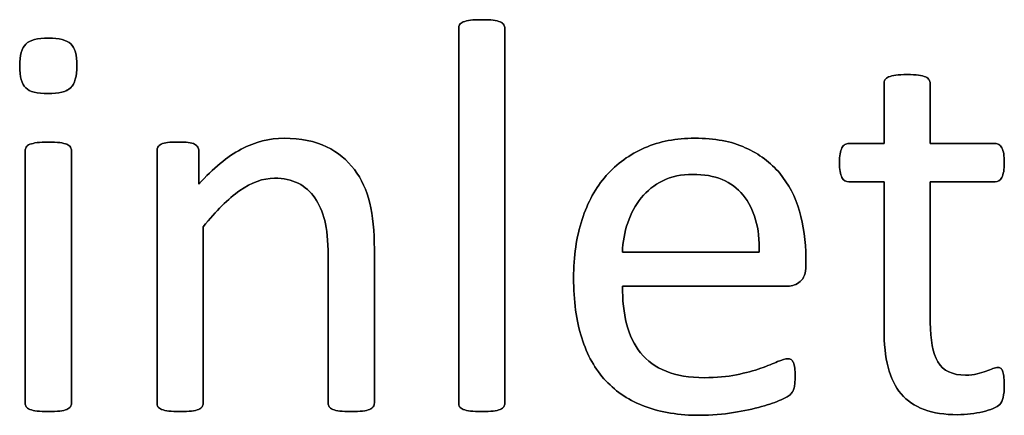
# Model space of a CAD drawing. Header units: inches. Extents: x 0 to 29700, y -16 to 21000.
# Tile 194 of 213: x 22296 to 22567, y 17820 to 17929. Entities that reach past the tile are written whole.
import ezdxf

# ---------------------------------------------------------------- set-up
doc = ezdxf.new("R2010")
doc.units = ezdxf.units.IN
doc.layers.add('1', color=7, linetype='Continuous', true_color=0xffffff)
doc.layers.add('254', color=7, linetype='Continuous', true_color=0xffffff)

msp = doc.modelspace()

# ---------------------------------------------------------------- linework, layer by layer
at = {"layer": '1', "color": 2, "linetype": 'Continuous', "lineweight": 25}
for points, knots in [([(22429.253, 17822.251), (22429.449, 17822.516), (22429.564, 17822.862), (22429.564, 17857.551), (22429.564, 17891.808), (22429.564, 17926.468), (22429.449, 17926.843), (22429.247, 17927.132), (22429.045, 17927.449), (22428.727, 17927.709), (22427.804, 17928.113), (22427.14, 17928.257), (22425.525, 17928.488), (22424.457, 17928.517), (22421.947, 17928.517), (22420.908, 17928.488), (22419.293, 17928.257), (22418.629, 17928.113), (22417.648, 17927.709), (22417.331, 17927.449), (22417.129, 17927.132), (22416.956, 17926.843), (22416.869, 17926.468), (22416.869, 17891.808), (22416.869, 17857.551), (22416.869, 17822.862), (22416.956, 17822.516), (22417.129, 17822.256), (22417.331, 17821.968), (22417.648, 17821.708), (22418.629, 17821.304), (22419.293, 17821.16), (22420.101, 17821.044), (22420.908, 17820.958), (22421.947, 17820.9), (22424.457, 17820.9), (22425.525, 17820.958), (22426.333, 17821.044), (22427.14, 17821.16), (22427.804, 17821.304), (22428.727, 17821.708), (22429.045, 17821.968), (22429.253, 17822.251)], [0, 0, 0, 0, 0.0059802, 0.0059802, 0.4793491, 0.4793491, 0.4849307, 0.4849307, 0.4849307, 0.4908027, 0.4908027, 0.4966747, 0.4966747, 0.5025467, 0.5025467, 0.5082853, 0.5082853, 0.5140238, 0.5140238, 0.5197624, 0.5197624, 0.5197624, 0.5246665, 0.5246665, 0.9405823, 0.9405823, 0.9458367, 0.9458367, 0.9458367, 0.9512509, 0.9512509, 0.956665, 0.956665, 0.956665, 0.9697477, 0.9697477, 0.9831346, 0.9831346, 0.9831346, 0.9915673, 0.9915673, 1, 1, 1, 1]), ([(22310.399, 17909.828), (22311.532, 17910.917), (22312.109, 17912.937), (22312.109, 17918.823), (22311.56, 17920.813), (22309.34, 17922.92), (22307.29, 17923.439), (22301.289, 17923.439), (22299.212, 17922.92), (22298.087, 17921.823), (22296.962, 17920.756), (22296.413, 17918.736), (22296.413, 17912.822), (22296.962, 17910.831), (22299.154, 17908.753), (22301.203, 17908.205), (22307.204, 17908.205), (22309.281, 17908.753), (22310.399, 17909.828)], [0, 0, 0, 0, 0.128303, 0.128303, 0.2541147, 0.2541147, 0.3766179, 0.3766179, 0.5014998, 0.5014998, 0.5014998, 0.626434, 0.626434, 0.7501552, 0.7501552, 0.8738764, 0.8738764, 1, 1, 1, 1]), ([(22566.263, 17824.824), (22566.465, 17825.689), (22566.581, 17826.872), (22566.581, 17829.296), (22566.523, 17830.046), (22566.436, 17830.681), (22566.321, 17831.287), (22566.206, 17831.777), (22566.09, 17832.123), (22565.946, 17832.498), (22565.773, 17832.729), (22565.542, 17832.873), (22565.311, 17832.989), (22565.052, 17833.047), (22564.388, 17833.047), (22563.926, 17832.931), (22563.436, 17832.7), (22562.917, 17832.47), (22562.282, 17832.239), (22561.589, 17831.979), (22560.868, 17831.719), (22560.031, 17831.489), (22558.185, 17831.027), (22557.146, 17830.912), (22552.328, 17830.912), (22549.789, 17832.123), (22546.949, 17836.992), (22546.269, 17840.606), (22546.269, 17858.234), (22546.269, 17871.102), (22546.269, 17883.97), (22552.193, 17883.97), (22558.118, 17883.97), (22564.821, 17883.97), (22565.427, 17884.403), (22566.35, 17886.018), (22566.581, 17887.374), (22566.581, 17890.202), (22566.523, 17891.01), (22566.436, 17891.673), (22566.321, 17892.337), (22566.148, 17892.885), (22565.917, 17893.318), (22565.686, 17893.779), (22565.427, 17894.068), (22565.109, 17894.241), (22564.821, 17894.443), (22564.446, 17894.53), (22558.118, 17894.53), (22552.193, 17894.53), (22546.269, 17894.53), (22546.269, 17900.011), (22546.269, 17905.493), (22546.269, 17911.35), (22546.154, 17911.667), (22545.75, 17912.302), (22545.432, 17912.562), (22544.509, 17913.024), (22543.846, 17913.197), (22543.038, 17913.283), (22542.23, 17913.399), (22541.162, 17913.456), (22538.652, 17913.456), (22537.614, 17913.399), (22536.806, 17913.283), (22535.998, 17913.197), (22535.334, 17913.024), (22534.353, 17912.562), (22534.036, 17912.302), (22533.834, 17911.985), (22533.661, 17911.667), (22533.574, 17911.35), (22533.574, 17905.493), (22533.574, 17900.011), (22533.574, 17894.53), (22530.372, 17894.53), (22527.169, 17894.53), (22523.534, 17894.53), (22523.188, 17894.443), (22522.841, 17894.241), (22522.495, 17894.068), (22522.236, 17893.779), (22522.034, 17893.318), (22521.832, 17892.885), (22521.659, 17892.337), (22521.543, 17891.673), (22521.399, 17891.01), (22521.341, 17890.202), (22521.341, 17887.374), (22521.572, 17886.018), (22522.495, 17884.403), (22523.101, 17883.97), (22527.112, 17883.97), (22530.343, 17883.97), (22533.574, 17883.97), (22533.574, 17870.487), (22533.574, 17857.003), (22533.574, 17839.509), (22533.949, 17836.047), (22534.7, 17833.104), (22535.421, 17830.133), (22536.633, 17827.709), (22539.908, 17823.86), (22541.999, 17822.429), (22547.135, 17820.525), (22550.222, 17820.063), (22554.982, 17820.063), (22556.165, 17820.121), (22557.348, 17820.294), (22558.531, 17820.438), (22559.656, 17820.64), (22561.734, 17821.102), (22562.686, 17821.391), (22563.494, 17821.737), (22564.33, 17822.112), (22564.936, 17822.487), (22565.34, 17822.891), (22565.773, 17823.295), (22566.061, 17823.958), (22566.263, 17824.824)], [0, 0, 0, 0, 0.0169336, 0.0169336, 0.0273543, 0.0273543, 0.0273543, 0.0342551, 0.0342551, 0.0342551, 0.0386532, 0.0386532, 0.0386532, 0.0421312, 0.0421312, 0.0486524, 0.0486524, 0.0486524, 0.0578371, 0.0578371, 0.0578371, 0.0698121, 0.0698121, 0.0817871, 0.0817871, 0.1185882, 0.1185882, 0.1557168, 0.1557168, 0.2560764, 0.2560764, 0.2560764, 0.3153147, 0.3153147, 0.3231042, 0.3231042, 0.3308936, 0.3308936, 0.3350317, 0.3350317, 0.3350317, 0.3406368, 0.3406368, 0.3406368, 0.3446716, 0.3446716, 0.3446716, 0.3483066, 0.3483066, 0.4016209, 0.4016209, 0.4016209, 0.454298, 0.454298, 0.4579023, 0.4579023, 0.4615065, 0.4615065, 0.4651107, 0.4651107, 0.4651107, 0.4751388, 0.4751388, 0.484939, 0.484939, 0.484939, 0.4914006, 0.4914006, 0.4978622, 0.4978622, 0.4978622, 0.5012317, 0.5012317, 0.550479, 0.550479, 0.550479, 0.5810003, 0.5810003, 0.5851248, 0.5851248, 0.5851248, 0.5891096, 0.5891096, 0.5891096, 0.5945805, 0.5945805, 0.5945805, 0.6024171, 0.6024171, 0.6171684, 0.6171684, 0.6319196, 0.6319196, 0.69311, 0.69311, 0.69311, 0.82944, 0.82944, 0.8699889, 0.8699889, 0.8699889, 0.8978939, 0.8978939, 0.9255581, 0.9255581, 0.9532222, 0.9532222, 0.9623692, 0.9623692, 0.9623692, 0.9738223, 0.9738223, 0.9852753, 0.9852753, 0.9852753, 0.9926659, 0.9926659, 0.9926659, 1, 1, 1, 1]), ([(22393.42, 17822.251), (22393.615, 17822.516), (22393.73, 17822.862), (22393.73, 17837.374), (22393.73, 17851.454), (22393.73, 17870.438), (22393.297, 17874.651), (22391.622, 17881.697), (22390.21, 17884.749), (22386.311, 17889.968), (22383.747, 17892.077), (22377.458, 17895.193), (22373.563, 17895.972), (22364.994, 17895.972), (22361.099, 17894.962), (22353.332, 17890.935), (22349.443, 17887.721), (22345.548, 17883.364), (22345.548, 17886.413), (22345.548, 17889.461), (22345.548, 17892.943), (22345.461, 17893.289), (22345.288, 17893.549), (22345.115, 17893.837), (22344.826, 17894.097), (22344.394, 17894.328), (22343.99, 17894.558), (22343.413, 17894.703), (22341.941, 17894.873), (22340.989, 17894.905), (22338.681, 17894.905), (22337.729, 17894.876), (22336.286, 17894.703), (22335.709, 17894.558), (22334.786, 17894.097), (22334.469, 17893.837), (22334.324, 17893.549), (22334.18, 17893.289), (22334.094, 17892.943), (22334.094, 17869.438), (22334.094, 17846.366), (22334.094, 17822.862), (22334.18, 17822.516), (22334.353, 17822.256), (22334.555, 17821.968), (22334.873, 17821.708), (22335.854, 17821.304), (22336.517, 17821.16), (22337.325, 17821.044), (22338.133, 17820.958), (22339.172, 17820.9), (22341.682, 17820.9), (22342.749, 17820.958), (22343.557, 17821.044), (22344.365, 17821.16), (22345.028, 17821.304), (22345.952, 17821.708), (22346.269, 17821.968), (22346.471, 17822.256), (22346.673, 17822.516), (22346.788, 17822.862), (22346.788, 17839.423), (22346.788, 17855.551), (22346.788, 17871.679), (22350.279, 17876.036), (22353.597, 17879.354), (22359.983, 17883.841), (22363.147, 17884.98), (22368.802, 17884.98), (22370.966, 17884.518), (22374.694, 17882.683), (22376.217, 17881.344), (22378.57, 17877.844), (22379.477, 17875.776), (22380.738, 17870.963), (22381.035, 17867.784), (22381.035, 17850.319), (22381.035, 17836.807), (22381.035, 17822.862), (22381.122, 17822.516), (22381.324, 17822.256), (22381.526, 17821.968), (22381.872, 17821.708), (22382.795, 17821.304), (22383.43, 17821.16), (22384.267, 17821.044), (22385.075, 17820.958), (22386.113, 17820.9), (22388.652, 17820.9), (22389.662, 17820.958), (22390.499, 17821.044), (22391.307, 17821.16), (22391.941, 17821.304), (22392.865, 17821.708), (22393.211, 17821.968), (22393.42, 17822.251)], [0, 0, 0, 0, 0.003308, 0.003308, 0.1109298, 0.1109298, 0.148421, 0.148421, 0.1859825, 0.1859825, 0.2230812, 0.2230812, 0.2601799, 0.2601799, 0.2919457, 0.2919457, 0.3235262, 0.3235262, 0.3235262, 0.3491126, 0.3491126, 0.3527447, 0.3527447, 0.3527447, 0.3561092, 0.3561092, 0.3561092, 0.3611616, 0.3611616, 0.3660223, 0.3660223, 0.3711323, 0.3711323, 0.3762422, 0.3762422, 0.3813522, 0.3813522, 0.3813522, 0.3843323, 0.3843323, 0.5432056, 0.5432056, 0.5461857, 0.5461857, 0.5461857, 0.549519, 0.549519, 0.5528522, 0.5528522, 0.5528522, 0.5609049, 0.5609049, 0.5691449, 0.5691449, 0.5691449, 0.5743354, 0.5743354, 0.579526, 0.579526, 0.579526, 0.5824175, 0.5824175, 0.6901747, 0.6901747, 0.6901747, 0.7261598, 0.7261598, 0.7619281, 0.7619281, 0.7898925, 0.7898925, 0.8175111, 0.8175111, 0.8448187, 0.8448187, 0.8717433, 0.8717433, 0.9637847, 0.9637847, 0.9667327, 0.9667327, 0.9667327, 0.9700902, 0.9700902, 0.9734478, 0.9734478, 0.9734478, 0.9817377, 0.9817377, 0.9896591, 0.9896591, 0.9896591, 0.9948295, 0.9948295, 1, 1, 1, 1]), ([(22510.601, 17856.627), (22511.618, 17857.484), (22512.109, 17858.898), (22512.109, 17861.687), (22512.109, 17862.456), (22512.109, 17867.726), (22511.532, 17871.968), (22509.223, 17879.931), (22507.406, 17883.393), (22502.501, 17889.279), (22499.356, 17891.616), (22491.716, 17895.12), (22487.065, 17895.972), (22476.563, 17895.972), (22471.976, 17895.107), (22463.768, 17891.523), (22460.262, 17889.019), (22457.377, 17885.701), (22454.463, 17882.412), (22452.241, 17878.373), (22449.175, 17868.883), (22448.404, 17863.543), (22448.404, 17851.339), (22449.154, 17845.857), (22452.092, 17836.411), (22454.319, 17832.498), (22460.177, 17826.239), (22463.782, 17823.872), (22472.348, 17820.689), (22477.342, 17819.89), (22486.315, 17819.89), (22489.402, 17820.15), (22492.288, 17820.64), (22495.202, 17821.102), (22497.741, 17821.679), (22502.157, 17822.883), (22503.944, 17823.526), (22506.713, 17824.795), (22507.55, 17825.257), (22508.127, 17825.834), (22508.358, 17826.122), (22508.531, 17826.44), (22508.704, 17826.728), (22508.848, 17827.074), (22508.906, 17827.478), (22508.993, 17827.853), (22509.05, 17828.286), (22509.166, 17829.267), (22509.195, 17829.844), (22509.195, 17831.431), (22509.137, 17832.21), (22509.079, 17832.873), (22508.993, 17833.508), (22508.877, 17833.999), (22508.733, 17834.374), (22508.56, 17834.72), (22508.358, 17834.98), (22508.069, 17835.182), (22507.781, 17835.355), (22507.464, 17835.441), (22506.483, 17835.441), (22505.588, 17835.153), (22504.376, 17834.633), (22503.165, 17834.085), (22501.635, 17833.479), (22497.885, 17832.152), (22495.663, 17831.546), (22493.095, 17831.027), (22490.528, 17830.479), (22487.614, 17830.219), (22480.17, 17830.219), (22476.679, 17830.796), (22470.908, 17833.162), (22468.6, 17834.835), (22464.991, 17839.247), (22463.724, 17841.904), (22462.173, 17848.051), (22461.791, 17851.512), (22461.791, 17855.378), (22476.919, 17855.378), (22492.047, 17855.378), (22507.175, 17855.378), (22508.473, 17855.349), (22509.599, 17855.782), (22510.601, 17856.627)], [0, 0, 0, 0, 0.0174321, 0.0174321, 0.0240728, 0.0240728, 0.0629214, 0.0629214, 0.10177, 0.10177, 0.1406186, 0.1406186, 0.1791154, 0.1791154, 0.215155, 0.215155, 0.251316, 0.251316, 0.251316, 0.2923514, 0.2923514, 0.3336134, 0.3336134, 0.3770788, 0.3770788, 0.4203788, 0.4203788, 0.4632688, 0.4632688, 0.5064136, 0.5064136, 0.5313806, 0.5313806, 0.5313806, 0.5541801, 0.5541801, 0.5767042, 0.5767042, 0.5992283, 0.5992283, 0.6217523, 0.6217523, 0.6217523, 0.6251986, 0.6251986, 0.6251986, 0.6292736, 0.6292736, 0.6333486, 0.6333486, 0.6390182, 0.6390182, 0.6390182, 0.6437792, 0.6437792, 0.6437792, 0.6470405, 0.6470405, 0.6470405, 0.650124, 0.650124, 0.6557771, 0.6557771, 0.6557771, 0.6710147, 0.6710147, 0.6862522, 0.6862522, 0.6862522, 0.7131126, 0.7131126, 0.7470415, 0.7470415, 0.7809704, 0.7809704, 0.8144194, 0.8144194, 0.8475747, 0.8475747, 0.8475747, 0.9884116, 0.9884116, 0.9884116, 1, 1, 1, 1]), ([(22310.327, 17822.251), (22310.522, 17822.516), (22310.637, 17822.862), (22310.637, 17846.366), (22310.637, 17869.438), (22310.637, 17892.885), (22310.522, 17893.202), (22310.118, 17893.837), (22309.801, 17894.097), (22308.877, 17894.501), (22308.214, 17894.645), (22307.406, 17894.76), (22306.598, 17894.847), (22305.53, 17894.905), (22303.02, 17894.905), (22301.982, 17894.847), (22301.174, 17894.76), (22300.366, 17894.645), (22299.702, 17894.501), (22298.721, 17894.097), (22298.404, 17893.837), (22298.202, 17893.52), (22298.029, 17893.202), (22297.942, 17892.885), (22297.942, 17869.438), (22297.942, 17846.366), (22297.942, 17822.862), (22298.029, 17822.516), (22298.202, 17822.256), (22298.404, 17821.968), (22298.721, 17821.708), (22299.702, 17821.304), (22300.366, 17821.16), (22301.174, 17821.044), (22301.982, 17820.958), (22303.02, 17820.9), (22305.53, 17820.9), (22306.598, 17820.958), (22307.406, 17821.044), (22308.214, 17821.16), (22308.877, 17821.304), (22309.801, 17821.708), (22310.118, 17821.968), (22310.327, 17822.251)], [0, 0, 0, 0, 0.0079449, 0.0079449, 0.4314948, 0.4314948, 0.4383804, 0.4383804, 0.4452659, 0.4452659, 0.4521515, 0.4521515, 0.4521515, 0.4712256, 0.4712256, 0.4898663, 0.4898663, 0.4898663, 0.5020993, 0.5020993, 0.5143323, 0.5143323, 0.5143323, 0.5207714, 0.5207714, 0.9168542, 0.9168542, 0.9242838, 0.9242838, 0.9242838, 0.9318608, 0.9318608, 0.9394378, 0.9394378, 0.9394378, 0.9577211, 0.9577211, 0.9764296, 0.9764296, 0.9764296, 0.9882148, 0.9882148, 1, 1, 1, 1]), ([(22494.911, 17880.362), (22498, 17876.584), (22499.5, 17871.333), (22499.327, 17864.668), (22486.815, 17864.668), (22474.303, 17864.668), (22461.791, 17864.668), (22461.907, 17867.496), (22462.368, 17870.208), (22463.263, 17872.775), (22464.128, 17875.372), (22465.369, 17877.651), (22468.557, 17881.535), (22470.505, 17883.104), (22475.236, 17885.47), (22477.977, 17886.047), (22487.21, 17886.047), (22491.797, 17884.172), (22494.911, 17880.362)], [0, 0, 0, 0, 0.1642716, 0.1642716, 0.1642716, 0.5344554, 0.5344554, 0.5344554, 0.6160129, 0.6160129, 0.6160129, 0.6928348, 0.6928348, 0.7703438, 0.7703438, 0.8478528, 0.8478528, 1, 1, 1, 1])]:
    msp.add_open_spline(points, degree=3, knots=knots, dxfattribs=at)
at = {"layer": '254', "color": 2, "linetype": 'Continuous', "lineweight": 25}
for points, knots in [([(22429.247, 17927.132), (22429.045, 17927.449), (22428.727, 17927.709), (22427.804, 17928.113), (22427.14, 17928.257), (22425.525, 17928.488), (22424.457, 17928.517), (22421.947, 17928.517), (22420.908, 17928.488), (22419.293, 17928.257), (22418.629, 17928.113), (22417.648, 17927.709), (22417.331, 17927.449), (22417.129, 17927.132)], [0, 0, 0, 0, 0.1685824, 0.1685824, 0.3371648, 0.3371648, 0.5057471, 0.5057471, 0.6704981, 0.6704981, 0.835249, 0.835249, 1, 1, 1, 1]), ([(22417.129, 17927.132), (22416.956, 17926.843), (22416.869, 17926.468), (22416.869, 17891.808), (22416.869, 17857.551), (22416.869, 17822.862), (22416.956, 17822.516), (22417.129, 17822.256)], [0, 0, 0, 0, 0.01151, 0.01151, 0.9876679, 0.9876679, 1, 1, 1, 1]), ([(22429.247, 17822.256), (22429.449, 17822.516), (22429.564, 17822.862), (22429.564, 17857.551), (22429.564, 17891.808), (22429.564, 17926.468), (22429.449, 17926.843), (22429.247, 17927.132)], [0, 0, 0, 0, 0.0123321, 0.0123321, 0.98849, 0.98849, 1, 1, 1, 1]), ([(22310.406, 17909.821), (22311.532, 17910.917), (22312.109, 17912.937), (22312.109, 17918.823), (22311.56, 17920.813), (22309.34, 17922.92), (22307.29, 17923.439), (22301.289, 17923.439), (22299.212, 17922.92), (22298.087, 17921.823)], [0, 0, 0, 0, 0.2558386, 0.2558386, 0.5067095, 0.5067095, 0.7509832, 0.7509832, 1, 1, 1, 1]), ([(22298.087, 17921.823), (22296.962, 17920.756), (22296.413, 17918.736), (22296.413, 17912.822), (22296.962, 17910.831), (22299.154, 17908.753), (22301.203, 17908.205), (22307.204, 17908.205), (22309.281, 17908.753), (22310.406, 17909.821)], [0, 0, 0, 0, 0.2506201, 0.2506201, 0.498807, 0.498807, 0.7469939, 0.7469939, 1, 1, 1, 1]), ([(22536.806, 17913.283), (22535.998, 17913.197), (22535.334, 17913.024), (22534.353, 17912.562), (22534.036, 17912.302), (22533.834, 17911.985)], [0, 0, 0, 0, 0.5, 0.5, 1, 1, 1, 1]), ([(22543.038, 17913.283), (22542.23, 17913.399), (22541.162, 17913.456), (22538.652, 17913.456), (22537.614, 17913.399), (22536.806, 17913.283)], [0, 0, 0, 0, 0.5057471, 0.5057471, 1, 1, 1, 1]), ([(22546.269, 17894.53), (22546.269, 17900.011), (22546.269, 17905.493), (22546.269, 17911.35), (22546.154, 17911.667), (22545.75, 17912.302), (22545.432, 17912.562), (22544.509, 17913.024), (22543.846, 17913.197), (22543.038, 17913.283)], [0, 0, 0, 0, 0.8296943, 0.8296943, 0.8864629, 0.8864629, 0.9432314, 0.9432314, 1, 1, 1, 1]), ([(22533.834, 17911.985), (22533.661, 17911.667), (22533.574, 17911.35), (22533.574, 17905.493), (22533.574, 17900.011), (22533.574, 17894.53)], [0, 0, 0, 0, 0.0640394, 0.0640394, 1, 1, 1, 1]), ([(22393.413, 17822.256), (22393.615, 17822.516), (22393.73, 17822.862), (22393.73, 17837.374), (22393.73, 17851.454), (22393.73, 17870.438), (22393.297, 17874.651), (22391.622, 17881.697), (22390.21, 17884.749), (22386.311, 17889.968), (22383.747, 17892.077), (22377.458, 17895.193), (22373.563, 17895.972), (22364.994, 17895.972), (22361.099, 17894.962), (22353.332, 17890.935), (22349.443, 17887.721), (22345.548, 17883.364)], [0, 0, 0, 0, 0.010225, 0.010225, 0.3428774, 0.3428774, 0.4587604, 0.4587604, 0.5748606, 0.5748606, 0.6895305, 0.6895305, 0.8042005, 0.8042005, 0.9023866, 0.9023866, 1, 1, 1, 1]), ([(22510.608, 17856.618), (22511.618, 17857.484), (22512.109, 17858.898), (22512.109, 17861.687), (22512.109, 17862.456), (22512.109, 17867.726), (22511.532, 17871.968), (22509.223, 17879.931), (22507.406, 17883.393), (22502.501, 17889.279), (22499.356, 17891.616), (22491.716, 17895.12), (22487.065, 17895.972), (22476.563, 17895.972), (22471.976, 17895.107), (22463.768, 17891.523), (22460.262, 17889.019), (22457.377, 17885.701)], [0, 0, 0, 0, 0.0693631, 0.0693631, 0.0957872, 0.0957872, 0.2503679, 0.2503679, 0.4049486, 0.4049486, 0.5595293, 0.5595293, 0.7127102, 0.7127102, 0.8561136, 0.8561136, 1, 1, 1, 1]), ([(22298.202, 17893.52), (22298.029, 17893.202), (22297.942, 17892.885), (22297.942, 17869.438), (22297.942, 17846.366), (22297.942, 17822.862), (22298.029, 17822.516), (22298.202, 17822.256)], [0, 0, 0, 0, 0.0157068, 0.0157068, 0.9818768, 0.9818768, 1, 1, 1, 1]), ([(22301.174, 17894.76), (22300.366, 17894.645), (22299.702, 17894.501), (22298.721, 17894.097), (22298.404, 17893.837), (22298.202, 17893.52)], [0, 0, 0, 0, 0.5, 0.5, 1, 1, 1, 1]), ([(22307.406, 17894.76), (22306.598, 17894.847), (22305.53, 17894.905), (22303.02, 17894.905), (22301.982, 17894.847), (22301.174, 17894.76)], [0, 0, 0, 0, 0.5057471, 0.5057471, 1, 1, 1, 1]), ([(22310.32, 17822.256), (22310.522, 17822.516), (22310.637, 17822.862), (22310.637, 17846.366), (22310.637, 17869.438), (22310.637, 17892.885), (22310.522, 17893.202), (22310.118, 17893.837), (22309.801, 17894.097), (22308.877, 17894.501), (22308.214, 17894.645), (22307.406, 17894.76)], [0, 0, 0, 0, 0.0175713, 0.0175713, 0.9543147, 0.9543147, 0.9695431, 0.9695431, 0.9847716, 0.9847716, 1, 1, 1, 1]), ([(22334.324, 17893.549), (22334.18, 17893.289), (22334.094, 17892.943), (22334.094, 17869.438), (22334.094, 17846.366), (22334.094, 17822.862), (22334.18, 17822.516), (22334.353, 17822.256)], [0, 0, 0, 0, 0.0180796, 0.0180796, 0.9819204, 0.9819204, 1, 1, 1, 1]), ([(22344.394, 17894.328), (22343.99, 17894.558), (22343.413, 17894.703), (22341.941, 17894.873), (22340.989, 17894.905), (22338.681, 17894.905), (22337.729, 17894.876), (22336.286, 17894.703), (22335.709, 17894.558), (22334.786, 17894.097), (22334.469, 17893.837), (22334.324, 17893.549)], [0, 0, 0, 0, 0.2001512, 0.2001512, 0.3927074, 0.3927074, 0.5951383, 0.5951383, 0.7975691, 0.7975691, 1, 1, 1, 1]), ([(22345.548, 17883.364), (22345.548, 17886.413), (22345.548, 17889.461), (22345.548, 17892.943), (22345.461, 17893.289), (22345.288, 17893.549)], [0, 0, 0, 0, 0.8756906, 0.8756906, 1, 1, 1, 1]), ([(22533.574, 17894.53), (22530.372, 17894.53), (22527.169, 17894.53), (22523.534, 17894.53), (22523.188, 17894.443), (22522.841, 17894.241)], [0, 0, 0, 0, 0.8809524, 0.8809524, 1, 1, 1, 1]), ([(22565.109, 17894.241), (22564.821, 17894.443), (22564.446, 17894.53), (22558.118, 17894.53), (22552.193, 17894.53), (22546.269, 17894.53)], [0, 0, 0, 0, 0.0638298, 0.0638298, 1, 1, 1, 1]), ([(22521.543, 17891.673), (22521.399, 17891.01), (22521.341, 17890.202), (22521.341, 17887.374), (22521.572, 17886.018), (22522.495, 17884.403), (22523.101, 17883.97), (22527.112, 17883.97), (22530.343, 17883.97), (22533.574, 17883.97)], [0, 0, 0, 0, 0.0795356, 0.0795356, 0.2292497, 0.2292497, 0.3789638, 0.3789638, 1, 1, 1, 1]), ([(22546.269, 17883.97), (22552.193, 17883.97), (22558.118, 17883.97), (22564.821, 17883.97), (22565.427, 17884.403), (22566.35, 17886.018), (22566.581, 17887.374), (22566.581, 17890.202), (22566.523, 17891.01), (22566.436, 17891.673)], [0, 0, 0, 0, 0.7502759, 0.7502759, 0.8489324, 0.8489324, 0.9475888, 0.9475888, 1, 1, 1, 1]), ([(22457.377, 17885.701), (22454.463, 17882.412), (22452.241, 17878.373), (22449.175, 17868.883), (22448.404, 17863.543), (22448.404, 17851.339), (22449.154, 17845.857), (22452.092, 17836.411), (22454.319, 17832.498), (22460.177, 17826.239), (22463.782, 17823.872), (22472.348, 17820.689), (22477.342, 17819.89), (22486.315, 17819.89), (22489.402, 17820.15), (22492.288, 17820.64)], [0, 0, 0, 0, 0.1465213, 0.1465213, 0.2938517, 0.2938517, 0.4490493, 0.4490493, 0.6036564, 0.6036564, 0.7567998, 0.7567998, 0.9108526, 0.9108526, 1, 1, 1, 1]), ([(22463.263, 17872.775), (22464.128, 17875.372), (22465.369, 17877.651), (22468.557, 17881.535), (22470.505, 17883.104), (22475.236, 17885.47), (22477.977, 17886.047), (22487.21, 17886.047), (22491.797, 17884.172), (22494.913, 17880.363)], [0, 0, 0, 0, 0.2000638, 0.2000638, 0.4019169, 0.4019169, 0.6037699, 0.6037699, 1, 1, 1, 1]), ([(22346.788, 17871.679), (22350.279, 17876.036), (22353.597, 17879.354), (22359.983, 17883.841), (22363.147, 17884.98), (22368.802, 17884.98), (22370.966, 17884.518), (22374.694, 17882.683), (22376.217, 17881.344), (22378.57, 17877.844), (22379.477, 17875.776), (22380.738, 17870.963), (22381.035, 17867.784), (22381.035, 17850.319), (22381.035, 17836.807), (22381.035, 17822.862), (22381.122, 17822.516), (22381.324, 17822.256)], [0, 0, 0, 0, 0.1301177, 0.1301177, 0.2594518, 0.2594518, 0.3605676, 0.3605676, 0.4604332, 0.4604332, 0.5591739, 0.5591739, 0.6565299, 0.6565299, 0.9893406, 0.9893406, 1, 1, 1, 1]), ([(22533.574, 17883.97), (22533.574, 17870.487), (22533.574, 17857.003), (22533.574, 17839.509), (22533.949, 17836.047), (22534.7, 17833.104)], [0, 0, 0, 0, 0.7707532, 0.7707532, 1, 1, 1, 1]), ([(22561.589, 17831.979), (22560.868, 17831.719), (22560.031, 17831.489), (22558.185, 17831.027), (22557.146, 17830.912), (22552.328, 17830.912), (22549.789, 17832.123), (22546.949, 17836.992), (22546.269, 17840.606), (22546.269, 17858.234), (22546.269, 17871.102), (22546.269, 17883.97)], [0, 0, 0, 0, 0.0604067, 0.0604067, 0.1208135, 0.1208135, 0.3064536, 0.3064536, 0.4937452, 0.4937452, 1, 1, 1, 1]), ([(22346.471, 17822.256), (22346.673, 17822.516), (22346.788, 17822.862), (22346.788, 17839.423), (22346.788, 17855.551), (22346.788, 17871.679)], [0, 0, 0, 0, 0.0261324, 0.0261324, 1, 1, 1, 1]), ([(22493.095, 17831.027), (22490.528, 17830.479), (22487.614, 17830.219), (22480.17, 17830.219), (22476.679, 17830.796), (22470.908, 17833.162), (22468.6, 17834.835), (22464.991, 17839.247), (22463.724, 17841.904), (22462.173, 17848.051), (22461.791, 17851.512), (22461.791, 17855.378)], [0, 0, 0, 0, 0.1665012, 0.1665012, 0.3768185, 0.3768185, 0.5871358, 0.5871358, 0.7944785, 0.7944785, 1, 1, 1, 1]), ([(22504.376, 17834.633), (22503.165, 17834.085), (22501.635, 17833.479), (22497.885, 17832.152), (22495.663, 17831.546), (22493.095, 17831.027)], [0, 0, 0, 0, 0.5, 0.5, 1, 1, 1, 1]), ([(22508.069, 17835.182), (22507.781, 17835.355), (22507.464, 17835.441), (22506.483, 17835.441), (22505.588, 17835.153), (22504.376, 17834.633)], [0, 0, 0, 0, 0.3529412, 0.3529412, 1, 1, 1, 1]), ([(22508.906, 17827.478), (22508.993, 17827.853), (22509.05, 17828.286), (22509.166, 17829.267), (22509.195, 17829.844), (22509.195, 17831.431), (22509.137, 17832.21), (22509.079, 17832.873)], [0, 0, 0, 0, 0.2948718, 0.2948718, 0.5897436, 0.5897436, 1, 1, 1, 1]), ([(22534.7, 17833.104), (22535.421, 17830.133), (22536.633, 17827.709), (22539.908, 17823.86), (22541.999, 17822.429), (22547.135, 17820.525), (22550.222, 17820.063), (22554.982, 17820.063), (22556.165, 17820.121), (22557.348, 17820.294)], [0, 0, 0, 0, 0.3020665, 0.3020665, 0.6015259, 0.6015259, 0.9009852, 0.9009852, 1, 1, 1, 1]), ([(22565.542, 17832.873), (22565.311, 17832.989), (22565.052, 17833.047), (22564.388, 17833.047), (22563.926, 17832.931), (22563.436, 17832.7)], [0, 0, 0, 0, 0.3478261, 0.3478261, 1, 1, 1, 1]), ([(22566.263, 17824.824), (22566.465, 17825.689), (22566.581, 17826.872), (22566.581, 17829.296), (22566.523, 17830.046), (22566.436, 17830.681)], [0, 0, 0, 0, 0.6190476, 0.6190476, 1, 1, 1, 1]), ([(22492.288, 17820.64), (22495.202, 17821.102), (22497.741, 17821.679), (22502.157, 17822.883), (22503.944, 17823.526), (22506.713, 17824.795), (22507.55, 17825.257), (22508.127, 17825.834), (22508.358, 17826.122), (22508.531, 17826.44)], [0, 0, 0, 0, 0.2522862, 0.2522862, 0.5015241, 0.5015241, 0.7507621, 0.7507621, 1, 1, 1, 1]), ([(22298.202, 17822.256), (22298.404, 17821.968), (22298.721, 17821.708), (22299.702, 17821.304), (22300.366, 17821.16), (22301.174, 17821.044)], [0, 0, 0, 0, 0.5, 0.5, 1, 1, 1, 1]), ([(22301.174, 17821.044), (22301.982, 17820.958), (22303.02, 17820.9), (22305.53, 17820.9), (22306.598, 17820.958), (22307.406, 17821.044)], [0, 0, 0, 0, 0.4942529, 0.4942529, 1, 1, 1, 1]), ([(22307.406, 17821.044), (22308.214, 17821.16), (22308.877, 17821.304), (22309.801, 17821.708), (22310.118, 17821.968), (22310.32, 17822.256)], [0, 0, 0, 0, 0.5, 0.5, 1, 1, 1, 1]), ([(22334.353, 17822.256), (22334.555, 17821.968), (22334.873, 17821.708), (22335.854, 17821.304), (22336.517, 17821.16), (22337.325, 17821.044)], [0, 0, 0, 0, 0.5, 0.5, 1, 1, 1, 1]), ([(22337.325, 17821.044), (22338.133, 17820.958), (22339.172, 17820.9), (22341.682, 17820.9), (22342.749, 17820.958), (22343.557, 17821.044)], [0, 0, 0, 0, 0.4942529, 0.4942529, 1, 1, 1, 1]), ([(22343.557, 17821.044), (22344.365, 17821.16), (22345.028, 17821.304), (22345.952, 17821.708), (22346.269, 17821.968), (22346.471, 17822.256)], [0, 0, 0, 0, 0.5, 0.5, 1, 1, 1, 1]), ([(22381.324, 17822.256), (22381.526, 17821.968), (22381.872, 17821.708), (22382.795, 17821.304), (22383.43, 17821.16), (22384.267, 17821.044)], [0, 0, 0, 0, 0.5, 0.5, 1, 1, 1, 1]), ([(22384.267, 17821.044), (22385.075, 17820.958), (22386.113, 17820.9), (22388.652, 17820.9), (22389.662, 17820.958), (22390.499, 17821.044)], [0, 0, 0, 0, 0.5113636, 0.5113636, 1, 1, 1, 1]), ([(22390.499, 17821.044), (22391.307, 17821.16), (22391.941, 17821.304), (22392.865, 17821.708), (22393.211, 17821.968), (22393.413, 17822.256)], [0, 0, 0, 0, 0.5, 0.5, 1, 1, 1, 1]), ([(22417.129, 17822.256), (22417.331, 17821.968), (22417.648, 17821.708), (22418.629, 17821.304), (22419.293, 17821.16), (22420.101, 17821.044)], [0, 0, 0, 0, 0.5, 0.5, 1, 1, 1, 1]), ([(22420.101, 17821.044), (22420.908, 17820.958), (22421.947, 17820.9), (22424.457, 17820.9), (22425.525, 17820.958), (22426.333, 17821.044)], [0, 0, 0, 0, 0.4942529, 0.4942529, 1, 1, 1, 1]), ([(22426.333, 17821.044), (22427.14, 17821.16), (22427.804, 17821.304), (22428.727, 17821.708), (22429.045, 17821.968), (22429.247, 17822.256)], [0, 0, 0, 0, 0.5, 0.5, 1, 1, 1, 1]), ([(22557.348, 17820.294), (22558.531, 17820.438), (22559.656, 17820.64), (22561.734, 17821.102), (22562.686, 17821.391), (22563.494, 17821.737)], [0, 0, 0, 0, 0.5, 0.5, 1, 1, 1, 1])]:
    msp.add_open_spline(points, degree=3, knots=knots, dxfattribs=at)
for points in [[(22345.288, 17893.549), (22345.115, 17893.837), (22344.826, 17894.097), (22344.394, 17894.328)], [(22522.034, 17893.318), (22521.832, 17892.885), (22521.659, 17892.337), (22521.543, 17891.673)], [(22522.841, 17894.241), (22522.495, 17894.068), (22522.236, 17893.779), (22522.034, 17893.318)], [(22565.917, 17893.318), (22565.686, 17893.779), (22565.427, 17894.068), (22565.109, 17894.241)], [(22566.436, 17891.673), (22566.321, 17892.337), (22566.148, 17892.885), (22565.917, 17893.318)], [(22494.913, 17880.363), (22498, 17876.584), (22499.5, 17871.333), (22499.327, 17864.668)], [(22461.791, 17864.668), (22461.907, 17867.496), (22462.368, 17870.208), (22463.263, 17872.775)], [(22499.327, 17864.668), (22486.815, 17864.668), (22474.303, 17864.668), (22461.791, 17864.668)], [(22461.791, 17855.378), (22476.919, 17855.378), (22492.047, 17855.378), (22507.175, 17855.378)], [(22507.175, 17855.378), (22508.473, 17855.349), (22509.599, 17855.782), (22510.608, 17856.618)], [(22508.733, 17834.374), (22508.56, 17834.72), (22508.358, 17834.98), (22508.069, 17835.182)], [(22509.079, 17832.873), (22508.993, 17833.508), (22508.877, 17833.999), (22508.733, 17834.374)], [(22563.436, 17832.7), (22562.917, 17832.47), (22562.282, 17832.239), (22561.589, 17831.979)], [(22566.09, 17832.123), (22565.946, 17832.498), (22565.773, 17832.729), (22565.542, 17832.873)], [(22566.436, 17830.681), (22566.321, 17831.287), (22566.206, 17831.777), (22566.09, 17832.123)], [(22508.531, 17826.44), (22508.704, 17826.728), (22508.848, 17827.074), (22508.906, 17827.478)], [(22565.34, 17822.891), (22565.773, 17823.295), (22566.061, 17823.958), (22566.263, 17824.824)], [(22563.494, 17821.737), (22564.33, 17822.112), (22564.936, 17822.487), (22565.34, 17822.891)]]:
    msp.add_open_spline(points, degree=3, dxfattribs=at)

doc.saveas('drawing.dxf')
